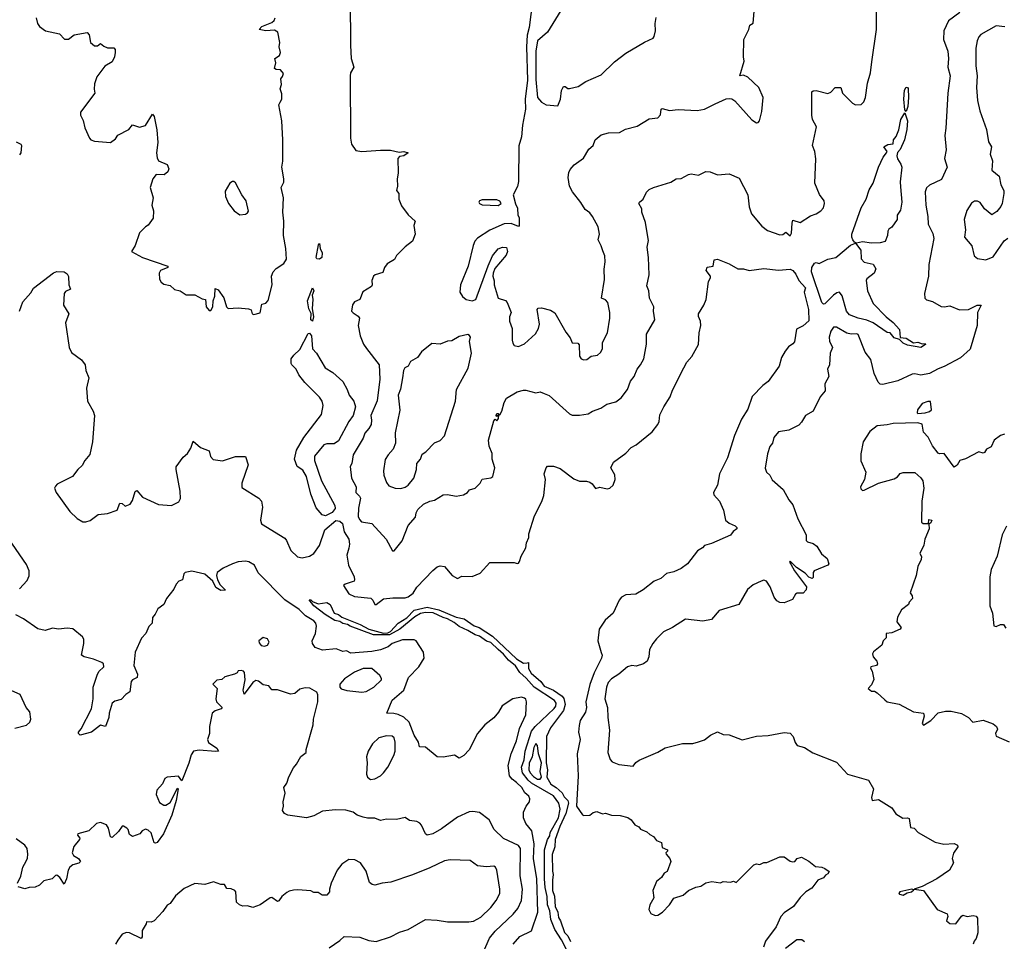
# Model space of a CAD drawing. Extents: x 1468344 to 1613994, y 525695 to 643861.
# Tile 37 of 256: x 1510269 to 1517051, y 587485 to 593832. Entities that reach past the tile are written whole.
import ezdxf

# ---------------------------------------------------------------- set-up
doc = ezdxf.new("R2010")
doc.units = 0

msp = doc.modelspace()

# ---------------------------------------------------------------- linework, layer by layer
at = {"layer": '0CON10XD'}
for points in [[(1512544.3, 593974.3), (1512547.8, 593655), (1512551.5, 593565), (1512570.8, 593505), (1512547.9, 593465), (1512544.7, 593445), (1512546.8, 593015), (1512555, 592974.3), (1512585, 592931.5), (1512625, 592924.2), (1512754, 592934), (1512822.2, 592932.2), (1512881.7, 592918.3), (1512915, 592923.3), (1512943.8, 592915), (1512915, 592894.4), (1512885, 592890), (1512873.8, 592875), (1512876, 592775), (1512868, 592735), (1512871.2, 592685), (1512863.8, 592655), (1512880, 592635), (1512880, 592595), (1512899.3, 592549.3), (1512945, 592487.5), (1512993.3, 592445), (1512983.3, 592415), (1512992.5, 592355), (1512973.9, 592306.1), (1512925, 592267.5), (1512865, 592207.5), (1512849.5, 592180.5), (1512800.6, 592149.4), (1512781.4, 592125), (1512769.7, 592090.3), (1512717.5, 592075), (1512706, 592065), (1512694, 592035), (1512696.2, 592005), (1512691.2, 591995), (1512632, 591958), (1512611.2, 591905), (1512575, 591887.8), (1512561.1, 591868.9), (1512554.7, 591825), (1512565, 591811.8), (1512600, 591790), (1512609.2, 591775), (1512600, 591725), (1512614.4, 591655), (1512637, 591597), (1512657.6, 591567.6), (1512744.3, 591455), (1512750, 591355), (1512732.1, 591207.9), (1512687.1, 591105), (1512692.8, 591072.8), (1512689.5, 591045), (1512674.6, 591015.4), (1512646.9, 590985), (1512635, 590950), (1512566.5, 590835), (1512557.1, 590775), (1512546.4, 590753.6), (1512555.6, 590675), (1512586.2, 590615), (1512584, 590575), (1512610.3, 590550.3), (1512615.9, 590535.9), (1512603.4, 590466.6), (1512601, 590411), (1512608.8, 590388.8), (1512624.2, 590374.2), (1512695, 590362), (1512792.5, 590255), (1512837.5, 590175), (1512848.8, 590175), (1512903.6, 590243.6), (1512945, 590347.5), (1512996.2, 590405), (1513000, 590435), (1513011.7, 590458.3), (1513050.8, 590495), (1513095, 590515.7), (1513125, 590522), (1513185, 590560), (1513215, 590562), (1513275, 590550.8), (1513325, 590558.8), (1513352.5, 590575), (1513367.5, 590595), (1513405.6, 590604.4), (1513440.5, 590639.5), (1513455, 590666.7), (1513515, 590677.5), (1513527.5, 590685), (1513541.2, 590745), (1513524.1, 590804.1), (1513524.3, 590845), (1513502.5, 590895), (1513497.5, 590935), (1513535, 591070), (1513545, 591080), (1513555, 591070), (1513566.2, 591085), (1513570, 591110), (1513555, 591100), (1513550, 591105), (1513555, 591120), (1513565, 591120), (1513575, 591110), (1513590, 591135), (1513606.7, 591195), (1513622.5, 591225), (1513695, 591268), (1513739.3, 591280.7), (1513755, 591281.2), (1513825, 591260.8), (1513855, 591268), (1513882.5, 591257.5), (1513915, 591243.8), (1514055, 591118), (1514075, 591109.2), (1514125, 591108), (1514185, 591116.2), (1514215, 591136), (1514272.7, 591157.3), (1514312.5, 591185), (1514375, 591199.1), (1514411.4, 591228.6), (1514455.7, 591284.3), (1514476.8, 591343.2), (1514501.5, 591375), (1514521.4, 591425), (1514545.8, 591454.2), (1514567.1, 591495), (1514586.9, 591596.9), (1514586, 591665), (1514643.8, 591765), (1514633.8, 591825), (1514636.2, 591855), (1514606.2, 591915), (1514603.3, 591965), (1514588.3, 591998.3), (1514604.2, 592075), (1514600.8, 592195), (1514590, 592265), (1514599.7, 592310.3), (1514595.6, 592335.6), (1514580, 592435), (1514553.8, 592505), (1514555, 592530), (1514533.3, 592565), (1514537.5, 592575), (1514563.3, 592595), (1514586.1, 592643.9), (1514605, 592661.2), (1514635, 592675.8), (1514755, 592713.3), (1514790, 592735), (1514825, 592738.8), (1514875, 592766.2), (1514895, 592771.2), (1514945, 592761.2), (1514995, 592786.2), (1515024.1, 592784.1), (1515075, 592763.3), (1515155, 592770), (1515225, 592740), (1515284.3, 592625), (1515292.6, 592542.6), (1515308.5, 592495), (1515380.2, 592410.2), (1515419.4, 592379.4), (1515505, 592350.5), (1515525, 592351.5), (1515545, 592367.5), (1515575, 592343.3), (1515585, 592362.5), (1515588.6, 592431.4), (1515595, 592450), (1515645, 592434.2)], [(1513802.1, 593957.9), (1513778.4, 593778.4), (1513765.4, 593725), (1513760.6, 593645), (1513765.7, 593415), (1513751.7, 593285), (1513753.5, 593216.5), (1513732.3, 593105), (1513726.1, 593025), (1513707, 592963), (1513703.7, 592716.3), (1513696.7, 592683.3), (1513667.4, 592625), (1513682.9, 592562.9), (1513696.7, 592533.3), (1513700, 592485), (1513708.3, 592468.3), (1513710, 592415), (1513705, 592406.7), (1513655, 592429.1), (1513605, 592426.5), (1513507.2, 592382.8), (1513423.1, 592326.9), (1513404.5, 592305.5), (1513392.5, 592277.5), (1513358.5, 592135), (1513304.5, 592005.5), (1513301.7, 591955), (1513318.2, 591925), (1513344.8, 591904.8), (1513385, 591896.3), (1513410.5, 591905), (1513495, 592136.7), (1513525.9, 592205), (1513565, 592254.6), (1513595.4, 592265.4), (1513622.5, 592262.5), (1513630, 592235), (1513620.7, 592209.3), (1513541.6, 592118.4), (1513529.2, 592085), (1513528.5, 592065), (1513537.5, 592032.5), (1513536.7, 592005), (1513563.9, 591913.9), (1513615, 591896.7), (1513627.5, 591885), (1513653.3, 591815), (1513642.5, 591785), (1513643.3, 591755), (1513661.2, 591705), (1513661.9, 591625), (1513665, 591603.3), (1513675, 591588), (1513705, 591580), (1513745, 591600), (1513822.1, 591667.9), (1513841.8, 591705), (1513848.9, 591735), (1513833.3, 591835), (1513840, 591845), (1513863.6, 591846.4), (1513925, 591831.2), (1513955, 591813.3), (1514030.3, 591680.3), (1514061.3, 591641.3), (1514075, 591606.7), (1514113.3, 591603.3), (1514122, 591592), (1514124.4, 591514.4), (1514135.9, 591495.9), (1514155, 591488.8), (1514175, 591492), (1514205, 591513.8), (1514248.3, 591521.7), (1514269.7, 591540.3), (1514282.5, 591565), (1514282.5, 591607.5), (1514318.1, 591675), (1514333.2, 591776.8), (1514333.3, 591815), (1514319.4, 591885), (1514305, 591902.5), (1514276.7, 591915), (1514297.9, 592042.1), (1514295.7, 592114.3), (1514301.5, 592165), (1514298.9, 592205), (1514285, 592238.8), (1514274.5, 592274.5), (1514253.1, 592315), (1514263.1, 592355), (1514254.3, 592405), (1514215, 592476.2), (1514195, 592501.2), (1514165, 592523.8), (1514135, 592573.8), (1514075.8, 592645), (1514056, 592685), (1514047.5, 592745), (1514050.9, 592779.1), (1514060.7, 592799.3), (1514088.3, 592831.7), (1514152.7, 592877.3), (1514189.7, 592940.3), (1514220, 592965), (1514233.8, 593005), (1514275, 593038), (1514325, 593052), (1514400, 593055), (1514441.2, 593078.8), (1514521.2, 593098.8), (1514605, 593150), (1514665, 593156.7), (1514683.6, 593176.4), (1514687.5, 593215), (1514695, 593220), (1514745, 593206.2), (1514805, 593214), (1514935.5, 593205.5), (1514985, 593215.5), (1515058.6, 593251.4), (1515135, 593286), (1515155, 593290), (1515175, 593285.8), (1515195, 593272), (1515310.9, 593140.9), (1515345, 593122), (1515355.8, 593124.2), (1515363.8, 593135), (1515381.2, 593198.8), (1515390.8, 593295), (1515359.2, 593365), (1515285, 593436.7), (1515255, 593450), (1515230, 593445), (1515260, 593545), (1515253.3, 593575), (1515256.7, 593695), (1515290, 593765), (1515297.5, 593795), (1515321.7, 593808.3), (1515330, 593915)], [(1513997.1, 593895), (1513905, 593745.7), (1513834.7, 593685.3), (1513823.3, 593615), (1513825, 593420), (1513836.6, 593296.6), (1513863, 593263), (1513895.5, 593245.5), (1513975, 593238.2)], [(1516745, 593880.8), (1516666, 593824), (1516634, 593756), (1516632.1, 593695), (1516661.5, 593615), (1516666.9, 593565), (1516662.5, 593505), (1516676.7, 593445), (1516661.5, 593325), (1516648.6, 593085), (1516640, 593035), (1516650.8, 592935), (1516638.6, 592875), (1516656.2, 592815), (1516617.8, 592732.2), (1516535, 592691.4), (1516515, 592673.8), (1516505.7, 592645), (1516509.6, 592555), (1516524.6, 592475.4), (1516525.9, 592424.1), (1516559.5, 592359.5), (1516565.4, 592325), (1516530, 592145), (1516529.4, 592065), (1516501.9, 591945), (1516504.2, 591915), (1516515, 591902.5), (1516555, 591890), (1516615, 591857.3), (1516636.6, 591853.4), (1516675, 591861.9), (1516742.5, 591832.5), (1516805, 591835.8), (1516863.6, 591865), (1516891.2, 591865), (1516865.2, 591815), (1516864.3, 591725), (1516815, 591563.1), (1516747.9, 591502.1), (1516637.3, 591442.7), (1516595, 591426.9), (1516535, 591396.2), (1516476.1, 591383.9), (1516435, 591391.7), (1516415, 591389.5), (1516316.3, 591343.7), (1516215, 591318.6), (1516195, 591320.8), (1516182, 591335), (1516155.5, 591395.5), (1516131.7, 591491.7), (1516092.8, 591542.8), (1516045, 591663.1), (1516035, 591668.8), (1515995, 591665.5), (1515965, 591672.2), (1515895, 591713.5), (1515875, 591713.5), (1515855, 591685.8), (1515844.6, 591645), (1515847.6, 591617.6), (1515868, 591575), (1515851.4, 591535), (1515846.1, 591453.9), (1515832, 591425), (1515841.2, 591375), (1515814, 591325), (1515815.8, 591275), (1515782.5, 591235), (1515734.2, 591135), (1515681.8, 591105), (1515655, 591059.2), (1515635, 591040), (1515565.5, 591004.5), (1515496, 590994), (1515462.5, 590955), (1515453.3, 590915), (1515436.9, 590893.1), (1515418.8, 590841.2), (1515402.7, 590742.7), (1515413.3, 590715), (1515435.8, 590695.8), (1515452.7, 590662.7), (1515527.3, 590597.3), (1515566, 590525), (1515595, 590491.2), (1515628.9, 590395), (1515687.1, 590285), (1515686.7, 590245), (1515696.1, 590236.1), (1515735, 590223.8), (1515760, 590205), (1515792.3, 590152.3), (1515830.5, 590120.5), (1515841.2, 590085), (1515835, 590074.2), (1515741.2, 590035), (1515733.8, 590025), (1515735, 589990), (1515727.1, 589982.9), (1515705, 589993.6), (1515679.4, 590019.4), (1515620, 590060), (1515575, 590103.3), (1515570.8, 590095), (1515581.4, 590081.4), (1515604.6, 590035), (1515687.5, 589925), (1515685, 589906.2), (1515665, 589881.2), (1515625, 589882.5), (1515612, 589875), (1515591.2, 589838.8), (1515535, 589816.7), (1515505, 589817.5), (1515485, 589830), (1515464.5, 589854.5), (1515437.1, 589925), (1515413.3, 589965), (1515395, 589972), (1515375, 589964.3), (1515321.3, 589938.7), (1515283, 589907), (1515222, 589805), (1515087.6, 589762.4), (1515035, 589701.2), (1514975, 589690.6), (1514855, 589704.3), (1514766.2, 589645), (1514704.3, 589615), (1514655, 589568.7), (1514629.4, 589535), (1514607.3, 589495), (1514602, 589445), (1514590, 589415), (1514566.2, 589395), (1514515, 589380), (1514485, 589383.8), (1514455, 589374.4), (1514395.2, 589324.8), (1514345, 589293.2), (1514323.2, 589266.8), (1514310.3, 589235), (1514299.6, 589155), (1514318.5, 589095), (1514320, 589025), (1514331.2, 588938.8), (1514320.6, 588785), (1514335, 588736.7), (1514349.7, 588719.7), (1514395, 588702.2), (1514495, 588690), (1514513.4, 588716.6), (1514536.8, 588733.2), (1514665, 588788), (1514715, 588816.2), (1514835, 588846.7), (1514905, 588846.7), (1514945, 588858.8), (1514985, 588872), (1515026.7, 588905), (1515075, 588926.7), (1515115, 588908.8), (1515155, 588906.7), (1515245, 588873.3), (1515345, 588896.7), (1515425, 588901.2), (1515535, 588923.3), (1515575, 588918.8), (1515596.7, 588895), (1515610, 588855), (1515625, 588833.3), (1515675, 588818.8), (1515732.1, 588782.1), (1515895, 588717.5), (1515970, 588635), (1516115, 588593.8), (1516149.5, 588535), (1516136.7, 588475), (1516140, 588455), (1516185, 588462.5), (1516275, 588403.3), (1516303.6, 588363.6), (1516351.7, 588331.7), (1516385, 588336.2), (1516395, 588330), (1516405, 588267.5), (1516430, 588265), (1516457.5, 588235), (1516575, 588166.7), (1516635, 588154.2), (1516705, 588158.1), (1516727.9, 588147.9), (1516730.8, 588135), (1516700.7, 588090.7), (1516692.5, 588055), (1516700, 588025), (1516673.8, 587975), (1516585.5, 587914.5), (1516485, 587861.2), (1516430, 587845), (1516493.8, 587833.8), (1516587.5, 587705), (1516657.5, 587675), (1516662.5, 587655), (1516653.3, 587625), (1516675, 587606.7), (1516717.5, 587605), (1516755, 587658.8), (1516765, 587663.8), (1516795, 587656), (1516837, 587663), (1516857.5, 587657.5), (1516866, 587645), (1516867.3, 587542.7), (1516858, 587505), (1516842, 587485), (1516836, 587465)], [(1515645, 592434.2), (1515715, 592480.8), (1515755, 592494.3), (1515788, 592515), (1515805.6, 592535), (1515812.5, 592565), (1515810, 592585), (1515778.2, 592628.2), (1515744.6, 592705), (1515753.2, 592873.2), (1515746, 592925), (1515728.8, 592965), (1515756.1, 593093.9), (1515730, 593145), (1515724, 593175), (1515726.1, 593333.9), (1515735, 593341.2), (1515755, 593344), (1515835, 593322.9), (1515855, 593332.5), (1515886.7, 593365), (1515925, 593365.7), (1515935.7, 593325), (1516005, 593255.7), (1516025, 593244.3), (1516065, 593247.5), (1516082.5, 593265), (1516095.6, 593295), (1516109.1, 593395), (1516128.9, 593465), (1516138, 593542), (1516171.5, 593765), (1516170, 593915)], [(1510382.9, 593845), (1510392.5, 593805), (1510405.7, 593785.7), (1510445.9, 593755.9), (1510542.5, 593735), (1510578, 593698), (1510605, 593698.6), (1510643.4, 593726.6), (1510735, 593742.5), (1510747, 593727), (1510757.5, 593675), (1510785, 593651.2), (1510805, 593652.5), (1510825, 593666.7), (1510848.6, 593648.6), (1510875, 593638.6), (1510918, 593638), (1510926.1, 593626.1), (1510926.7, 593605), (1510921.2, 593575), (1510905, 593542.5), (1510855, 593511.4), (1510801.4, 593438.6), (1510785, 593390), (1510782.3, 593352.3), (1510787.5, 593325), (1510688.1, 593195), (1510687.3, 593175), (1510706.6, 593136.6), (1510717.3, 593087.3), (1510749.4, 593015), (1510758.8, 593005), (1510785, 592995.6), (1510895, 592986.7), (1510929.3, 593010.7), (1510945, 593037.5), (1511020, 593075), (1511045, 593106.7), (1511095, 593092), (1511136, 593104), (1511185, 593180), (1511195.7, 593165), (1511213.4, 593073.4), (1511220, 592985), (1511211.1, 592915), (1511215, 592880), (1511225, 592859.2), (1511285, 592833.8), (1511295.6, 592805), (1511290, 592785), (1511265, 592763.3), (1511210, 592765), (1511186.5, 592735), (1511168, 592675), (1511188, 592605), (1511178.8, 592555), (1511190, 592515), (1511188.9, 592465), (1511155, 592415.8), (1511135, 592404.3), (1511095, 592364), (1511063.9, 592276.1), (1511040, 592235), (1511115, 592194.2), (1511290, 592135), (1511290, 592125), (1511240, 592105), (1511230, 592085), (1511232.5, 592045), (1511243, 592023), (1511261.2, 592011.2), (1511305, 592000), (1511335, 591973.3), (1511375, 591963.3), (1511415, 591936.7), (1511475, 591937.5), (1511525, 591910), (1511550, 591905), (1511552.5, 591855), (1511575, 591830), (1511585, 591830), (1511598.8, 591855), (1511602.5, 591895), (1511613, 591927), (1511615, 591980), (1511635, 591971.2), (1511675, 591916.7), (1511694, 591855), (1511705, 591843.8), (1511775, 591846.2), (1511845, 591840), (1511863, 591833), (1511870, 591805), (1511881.7, 591801.7), (1511925, 591813.8), (1511936.8, 591873.2), (1511965, 591879.6), (1511981.1, 591898.9), (1512009.1, 592005), (1512004.3, 592065), (1512015, 592094.5), (1512035, 592118), (1512087.3, 592152.7), (1512107.4, 592182.6), (1512102.9, 592255), (1512085.6, 592344.4), (1512089.4, 592445), (1512080.8, 592505), (1512086, 592605), (1512070.8, 592675), (1512087.9, 592712.1), (1512088.9, 592735), (1512075.6, 592815), (1512082, 592858), (1512080.6, 593005), (1512074.5, 593134.5), (1512054.5, 593244.5), (1512062.5, 593262.5), (1512075.7, 593285), (1512075, 593320), (1512063.3, 593355), (1512071.4, 593385), (1512066.7, 593423.3), (1512079.7, 593440.3), (1512085, 593460), (1512065, 593486.2), (1512035, 593487.5), (1512023.8, 593495), (1512032.5, 593535), (1512027.5, 593565), (1512057.5, 593585), (1512066, 593605), (1512055.8, 593645), (1512060, 593675), (1512046.9, 593745), (1512025, 593759.2), (1511965, 593756), (1511917.5, 593765), (1511936.7, 593785), (1512006.9, 593813.1), (1512022.9, 593825), (1512029.4, 593845)], [(1513975, 593238.2), (1513994.8, 593285.2), (1514000.6, 593345), (1514015, 593370.8), (1514025, 593372), (1514045, 593358.8), (1514055, 593358.8), (1514115, 593371.2), (1514167.5, 593405), (1514275, 593450.8), (1514365, 593542), (1514445, 593601.2), (1514573, 593677), (1514632.5, 593705), (1514640, 593715), (1514647.5, 593755), (1514646.7, 593805), (1514653.6, 593846.4)], [(1517055, 593783.3), (1516995, 593788.2), (1516889.7, 593730.3), (1516875, 593713.3), (1516864.3, 593685.7), (1516855.6, 593634.4), (1516853.5, 593515), (1516864.5, 593444.5), (1516859.5, 593365), (1516865.5, 593275), (1516881.1, 593205), (1516928.5, 593075), (1516941.1, 592991.1), (1516962.5, 592955), (1516954, 592905), (1516968.8, 592858.8), (1516963.8, 592795), (1517016.2, 592755), (1517027.5, 592695), (1517047.5, 592655), (1517047.5, 592635), (1517036.7, 592565), (1517026.7, 592545), (1516999.3, 592510.7), (1516965, 592487.5), (1516915, 592530), (1516885, 592573.8), (1516865, 592582.5), (1516845, 592582.5), (1516825, 592569.2), (1516792.1, 592517.9), (1516774.3, 592455.7), (1516783.1, 592385), (1516775.8, 592335), (1516826.2, 592275), (1516843.3, 592205), (1516865, 592187.5), (1516923, 592177), (1516975, 592197.5), (1517050.7, 592309.3), (1517075, 592327.5)], [(1516375, 593200), (1516365, 593210), (1516358.2, 593285), (1516363.5, 593346.5), (1516375, 593367.1), (1516385, 593365.7), (1516387.9, 593357.9), (1516391.1, 593295), (1516386.9, 593233.1), (1516375, 593200)], [(1516135, 592291.8), (1516075, 592301.8), (1516033.3, 592293.3), (1516019.1, 592299.1), (1516007.6, 592315), (1515999.7, 592335), (1516001.6, 592355), (1516064.5, 592535), (1516100, 592595), (1516119.4, 592660.6), (1516147.5, 592705), (1516183.8, 592815), (1516216, 592884), (1516240, 592915), (1516243.3, 592925), (1516221.2, 592955), (1516247.5, 592972.5), (1516285, 592976.7), (1516288, 593005), (1516305, 593026.2), (1516325, 593073.8), (1516339.1, 593145), (1516365, 593190), (1516384.5, 593135), (1516378.8, 593075), (1516364.4, 593005), (1516332.5, 592937.5), (1516315, 592916.7), (1516310, 592895), (1516315, 592872.5), (1516337.7, 592837.7), (1516343.8, 592815), (1516332.5, 592715), (1516335, 592680), (1516345.8, 592574.2), (1516335, 592520), (1516313.3, 592485), (1516313.3, 592455), (1516275, 592402.5), (1516255, 592390), (1516247.5, 592375), (1516246.7, 592345), (1516230, 592305), (1516195, 592293.8), (1516135, 592291.8)], [(1510245, 592990), (1510277.5, 592975), (1510282.5, 592965), (1510277.5, 592915), (1510268.3, 592901.7)], [(1511785, 592488.8), (1511825, 592492.5), (1511839.3, 592500.7), (1511846, 592514), (1511830, 592585), (1511799.4, 592625), (1511755, 592707.5), (1511745, 592717.5), (1511735, 592717.5), (1511717.5, 592705), (1511685, 592650), (1511686.2, 592615), (1511706.4, 592566.4), (1511746.1, 592516.1), (1511785, 592488.8)], [(1513565, 592552.7), (1513584.4, 592565), (1513575, 592581.2), (1513555, 592590.7), (1513455, 592591.2), (1513436.7, 592585), (1513430.4, 592575), (1513435.6, 592565), (1513455, 592557.7), (1513565, 592552.7)], [(1512335, 592183.3), (1512316.7, 592185), (1512310.8, 592195), (1512328.3, 592281.7), (1512335, 592290), (1512339.2, 592255), (1512353.1, 592225), (1512349.2, 592195), (1512335, 592183.3)], [(1516475, 591574.6), (1516385, 591589.5), (1516354.6, 591604.6), (1516329.5, 591629.5), (1516291.8, 591641.8), (1516265, 591676.2), (1516245, 591678), (1516147.5, 591745), (1516105, 591762.5), (1516044, 591775), (1515985, 591798.9), (1515963.4, 591823.4), (1515935, 591930.8), (1515915, 591954.4), (1515898.3, 591951.7), (1515875, 591935.5), (1515815, 591874.5), (1515805, 591872.7), (1515795, 591884.5), (1515723, 592095), (1515724.5, 592125.5), (1515743.3, 592155), (1515755, 592158.8), (1515775, 592153.3), (1515835, 592182), (1515890, 592195), (1515992.1, 592277.9), (1516025, 592292.5), (1516063.3, 592243.3), (1516065.5, 592185), (1516085, 592160.9), (1516148.3, 592148.3), (1516166.6, 592116.6), (1516155, 592086), (1516103.8, 592046.2), (1516098.9, 592035), (1516107.8, 591965), (1516147.4, 591877.4), (1516238, 591785), (1516286.3, 591746.3), (1516327.9, 591697.9), (1516332.3, 591642.3), (1516375, 591639.2), (1516425, 591607.1), (1516455, 591611.5), (1516485, 591599.5), (1516505, 591602.5), (1516508, 591595), (1516475, 591574.6)], [(1514665, 591044.2), (1514674.5, 591065), (1514678.8, 591111.2), (1514704.6, 591165.4), (1514750, 591235), (1514765, 591280), (1514842.5, 591435), (1514865, 591473.3), (1514898.3, 591511.7), (1514944.2, 591595), (1514949.2, 591675), (1514960, 591725), (1514958.8, 591755), (1514945, 591787.5), (1514944.3, 591805), (1514982, 591865), (1514998, 591905), (1515012.3, 592027.7), (1515026.2, 592055), (1515026.2, 592065), (1514997.1, 592105), (1515003, 592127), (1515046.4, 592133.6), (1515051.7, 592178.3), (1515075, 592182.5), (1515155, 592151.2), (1515215, 592116.7), (1515255, 592116), (1515294.3, 592104.3), (1515395, 592118), (1515495.9, 592105.9), (1515575, 592112.9), (1515593.4, 592103.4), (1515615, 592079.2), (1515636.4, 592035), (1515680.6, 591985), (1515673.2, 591955), (1515701.5, 591835), (1515705, 591757.5), (1515665.7, 591724.3), (1515619.6, 591700.4), (1515605, 591612.5), (1515595, 591598.8), (1515565, 591578.8), (1515541.2, 591548.8), (1515516.7, 591505), (1515500, 591445), (1515425, 591340), (1515387, 591313), (1515315, 591237.5), (1515285, 591150), (1515240.3, 591079.7), (1515191.7, 590968.3), (1515144.2, 590815), (1515088, 590705), (1515074.2, 590625), (1515047.5, 590575), (1515049.7, 590559.7), (1515090, 590515), (1515115.6, 590455), (1515131.5, 590385), (1515154.7, 590364.7), (1515196.9, 590345), (1515208.6, 590335), (1515208.8, 590325), (1515182.4, 590307.6), (1515165, 590281.2), (1515035, 590223.3), (1514985, 590210), (1514972.5, 590195), (1514937, 590173), (1514868.8, 590085), (1514825, 590051.2), (1514775, 590028.8), (1514725, 590018), (1514686.1, 589983.9), (1514640, 589965), (1514563.3, 589905), (1514513.3, 589875), (1514445, 589871.9), (1514414.2, 589855), (1514397, 589833), (1514355.8, 589745), (1514302.6, 589697.4), (1514260.8, 589635), (1514251.4, 589555), (1514275, 589473.3), (1514280, 589455), (1514276.9, 589435), (1514225.7, 589334.3), (1514196.7, 589253.3), (1514168.4, 589135), (1514172, 589095), (1514167.2, 589062.8), (1514128.9, 589005), (1514121.7, 588971.7), (1514118.1, 588925), (1514128.5, 588875), (1514108.5, 588775), (1514116.2, 588625), (1514104.7, 588414.7), (1514145, 588356.2), (1514155, 588352), (1514195, 588354), (1514218.8, 588371.2), (1514245, 588378.8), (1514283.6, 588363.6), (1514305, 588366.7), (1514344.1, 588354.1), (1514405, 588351.2), (1514457.7, 588337.7), (1514481.7, 588321.7), (1514505, 588287.5), (1514533, 588273), (1514545, 588257.5), (1514589.7, 588239.7), (1514609.3, 588219.3), (1514635, 588207.5), (1514655, 588180), (1514690, 588165), (1514695, 588130), (1514730, 588115), (1514730, 588105), (1514720, 588095), (1514722.5, 588085), (1514747.5, 588055), (1514753.3, 588035), (1514727.5, 587965), (1514707, 587953), (1514690, 587925), (1514655, 587897.5), (1514630, 587835), (1514637.5, 587785), (1514608.9, 587735), (1514603.2, 587703.2), (1514615, 587676.2), (1514645, 587663.1), (1514665, 587664.5), (1514697.5, 587685), (1514743.8, 587735), (1514775, 587781.2), (1514838.3, 587801.7), (1514876.4, 587833.6), (1514925, 587857.5), (1514960, 587865), (1514995, 587886.7), (1515037, 587897), (1515095, 587887.5), (1515115, 587896.7), (1515165, 587892.5), (1515185, 587900), (1515205, 587890), (1515325, 588011.2), (1515345, 588018), (1515366.1, 588013.9), (1515395, 588026.7), (1515415, 588026.7), (1515505, 588066.2), (1515535, 588066.7), (1515575, 588037.5), (1515595, 588031.4), (1515608.8, 588035), (1515625, 588056.2), (1515655, 588063.3), (1515705, 588037.5), (1515749.2, 587999.2), (1515795, 587995.8), (1515815.6, 587985.6), (1515844, 587965), (1515835, 587948.6), (1515819.4, 587940.6), (1515805, 587922.7), (1515765.8, 587905), (1515725, 587851.4), (1515684.5, 587825.5), (1515643.7, 587786.3), (1515598.8, 587725), (1515535, 587681.4), (1515510.5, 587655), (1515479.5, 587585), (1515405, 587486.9), (1515392.3, 587445)], [(1510266.9, 591825), (1510291.3, 591888.7), (1510345, 591950), (1510365, 591981.9), (1510502.8, 592087.2), (1510525, 592096.5), (1510575, 592094.2), (1510595, 592080.8), (1510605, 592062.5), (1510607.5, 592005), (1510620, 591975), (1510585, 591958.8), (1510576, 591945), (1510570, 591865), (1510607.5, 591805), (1510584.3, 591745), (1510609.3, 591575), (1510625, 591539.2), (1510695, 591488.2), (1510720.5, 591455), (1510725.5, 591415.5), (1510745.5, 591365), (1510730, 591295), (1510737.3, 591205), (1510775.5, 591135), (1510784.6, 591105), (1510769.6, 590925), (1510753.3, 590836.7), (1510717.8, 590795), (1510699.1, 590760.9), (1510670.6, 590735), (1510633.7, 590686.3), (1510526.7, 590633.3), (1510515, 590620), (1510510, 590605), (1510519.4, 590575), (1510615, 590444.3), (1510665, 590395.8), (1510705, 590374.2), (1510725, 590372.5), (1510755, 590382), (1510810, 590425), (1510875, 590430), (1510940, 590455), (1510958.3, 590501.7), (1510975, 590500), (1510995, 590482.5), (1511030, 590495), (1511045, 590520), (1511065, 590582.5), (1511075, 590588.8), (1511115, 590544), (1511225, 590493.3), (1511315, 590486), (1511365, 590511.2), (1511375.8, 590534.2), (1511374.2, 590585), (1511345.8, 590735), (1511347.3, 590752.7), (1511395, 590818.8), (1511426, 590845), (1511448, 590882), (1511465, 590930), (1511515, 590885.8), (1511573.3, 590863.3), (1511582.8, 590822.8), (1511601.8, 590801.8), (1511666.9, 590793.1), (1511755, 590824.3), (1511825, 590823.3), (1511842, 590765), (1511800.1, 590639.9), (1511800.1, 590610.1), (1511916.8, 590536.8), (1511934.3, 590515), (1511941.9, 590475), (1511927.1, 590385), (1511935, 590360.4), (1512095, 590262.2), (1512107.8, 590245), (1512135.6, 590175.6), (1512183.2, 590133.2), (1512215, 590126.3), (1512265, 590138.1), (1512294.4, 590155), (1512335, 590210.3), (1512371.6, 590318.4), (1512447.7, 590382.3), (1512475, 590378.6), (1512491.8, 590361.8), (1512503.3, 590305), (1512536.7, 590255), (1512541.1, 590218.9), (1512535, 590193.3), (1512521.4, 590145), (1512532.7, 590075), (1512572, 589995), (1512576.1, 589973.9), (1512572.5, 589965), (1512510, 589945), (1512500, 589935), (1512535, 589877.1), (1512575, 589858.9), (1512688.7, 589848.7), (1512702, 589835), (1512715, 589803.3), (1512725, 589804), (1512775, 589842.2), (1512839.8, 589850.2), (1512925, 589849.1), (1512945, 589856.2), (1512978.8, 589881.2), (1513005, 589922.7), (1513115, 590038), (1513145, 590063.3), (1513165, 590070), (1513195, 590066.7), (1513248, 590005), (1513285, 589984), (1513315, 590000), (1513385, 589997.9), (1513439.8, 590020.2), (1513507.5, 590092.5), (1513675, 590092.5), (1513695, 590087.5), (1513705, 590090), (1513710.7, 590099.3), (1513722.3, 590137.7), (1513755.8, 590194.2), (1513760.7, 590229.3), (1513776.2, 590265), (1513775, 590290), (1513814.2, 590415.8), (1513865.6, 590514.4), (1513880, 590555), (1513890.8, 590665), (1513881.4, 590705), (1513894.5, 590745.5), (1513905, 590756.7), (1513945, 590757.5), (1513991.2, 590741.2), (1514085, 590670.8), (1514125, 590654), (1514173.9, 590653.9), (1514195, 590646.2), (1514211.2, 590635), (1514235, 590603.8), (1514265, 590612.9), (1514315, 590600.5), (1514334.8, 590605.2), (1514357.1, 590625), (1514370.8, 590665), (1514367.9, 590697.9), (1514341.2, 590745), (1514360, 590785), (1514445, 590845.6), (1514480, 590885), (1514515, 590903.1), (1514625, 590993.1), (1514665, 591044.2)], [(1512285, 591756), (1512273.3, 591765), (1512277.5, 591807.5), (1512260.9, 591840.9), (1512250.8, 591895), (1512285, 591986), (1512295.7, 591965), (1512283.3, 591935), (1512288.3, 591905), (1512282.5, 591842.5), (1512292.2, 591785), (1512285, 591756)], [(1512375, 590414.5), (1512351.8, 590421.8), (1512311.1, 590471.1), (1512274.3, 590565), (1512245.1, 590685.1), (1512218.5, 590728.5), (1512181.3, 590755), (1512162.5, 590805), (1512175, 590867.5), (1512226.8, 590953.2), (1512347, 591113), (1512360, 591175), (1512351.5, 591205), (1512335, 591233.1), (1512232.5, 591332.5), (1512192.7, 591385), (1512173.8, 591423.8), (1512144, 591455), (1512138, 591465), (1512140, 591495), (1512157.9, 591522.1), (1512199.1, 591560.9), (1512255, 591670.4), (1512265, 591672), (1512280, 591655), (1512285.8, 591565.8), (1512313.3, 591535), (1512373.3, 591435), (1512425, 591401.2), (1512495, 591340), (1512525.6, 591285), (1512539.4, 591245), (1512571.5, 591205), (1512582.1, 591165), (1512566.6, 591105), (1512536.2, 591065), (1512465, 590930.5), (1512435, 590909.8), (1512385, 590910.7), (1512365, 590904.8), (1512298.7, 590825), (1512299.3, 590795), (1512348.1, 590655), (1512440.4, 590485), (1512441.4, 590465), (1512421.8, 590438.2), (1512375, 590414.5)], [(1512895, 590603.3), (1512925, 590611.9), (1512945, 590625.6), (1512983.3, 590675), (1513002.9, 590735), (1513004.4, 590775.6), (1513030.8, 590805), (1513040.9, 590839.1), (1513066.7, 590855), (1513125, 590917.5), (1513165, 590933.8), (1513194.2, 590965), (1513271.2, 591205), (1513276.7, 591285), (1513358.9, 591431.1), (1513380, 591535), (1513366.2, 591615), (1513373.3, 591645), (1513367.7, 591657.7), (1513355, 591663.3), (1513295, 591650), (1513245, 591620), (1513215, 591616.7), (1513165, 591596.7), (1513108.3, 591601.7), (1513036.1, 591543.9), (1513010, 591505), (1512961.8, 591478.2), (1512944.4, 591445.6), (1512922.5, 591435), (1512913.2, 591416.8), (1512905.6, 591365.6), (1512892.8, 591287.2), (1512875.5, 591245), (1512888.3, 591141.7), (1512854.2, 590985.8), (1512857.5, 590915), (1512842.5, 590875), (1512806, 590835), (1512787, 590803), (1512774.3, 590725), (1512777.8, 590695), (1512795.7, 590645), (1512811.3, 590621.3), (1512855.8, 590605.8), (1512895, 590603.3)], [(1516455, 591120), (1516505, 591124.4), (1516535, 591132.5), (1516548.6, 591145), (1516542.5, 591202.5), (1516525, 591203.3), (1516485, 591188.8), (1516452.5, 591145), (1516450, 591125), (1516455, 591120)], [(1517052.3, 590977.7), (1517025, 590968.8), (1516980, 590935), (1516959.3, 590890.7), (1516927, 590873), (1516915, 590850), (1516905, 590847.5), (1516875, 590856.7), (1516783.6, 590806.4), (1516745, 590796.7), (1516725, 590763.3), (1516705, 590750), (1516637.5, 590845), (1516605, 590842.5), (1516595, 590847.5), (1516556.4, 590896.4), (1516526.1, 590956.1), (1516495, 590990), (1516485, 591046.2), (1516455, 591055.6), (1516285, 591050.8), (1516245, 591040.6), (1516175, 591035.7), (1516124.2, 590995), (1516079.2, 590925), (1516063, 590843), (1516063.3, 590793.3), (1516097.5, 590715), (1516087.5, 590665), (1516060, 590615), (1516061.7, 590601.7), (1516075, 590590), (1516085, 590592.5), (1516185, 590640), (1516291.1, 590668.9), (1516315.8, 590684.2), (1516334, 590706), (1516355, 590712.5), (1516435, 590712.5), (1516475, 590677.5), (1516490, 590655), (1516497.5, 590605), (1516483.8, 590515), (1516480.7, 590370.7), (1516491.2, 590361.2), (1516528.3, 590361.7), (1516530.7, 590389.3), (1516552.5, 590385), (1516545, 590367.5), (1516531.7, 590358.3), (1516532.1, 590325), (1516503.9, 590255), (1516497.4, 590212.6), (1516470, 590155), (1516480, 590135), (1516478, 590115), (1516454, 590065), (1516443.3, 590005), (1516403.3, 589885), (1516416.7, 589865), (1516417.5, 589845), (1516395, 589820), (1516390, 589805), (1516343.6, 589766.4), (1516314.1, 589715.9), (1516310, 589685), (1516340, 589645), (1516333.3, 589635), (1516275, 589610), (1516236.7, 589605), (1516236.7, 589575), (1516216.4, 589553.6), (1516206.1, 589523.9), (1516150.7, 589479.3), (1516142.5, 589465), (1516147.5, 589445), (1516172.5, 589415), (1516176.7, 589395), (1516170, 589385), (1516132.5, 589375), (1516130, 589365), (1516141.2, 589345), (1516153, 589287), (1516135, 589250), (1516112.5, 589225), (1516135, 589207.5), (1516156.4, 589206.4), (1516175, 589196.7), (1516226.8, 589146.8), (1516245, 589134.3), (1516327.3, 589117.3), (1516424.2, 589064.2), (1516495, 589056), (1516499.1, 589035), (1516485.6, 588985), (1516493.6, 588973.6), (1516543.6, 589005), (1516595, 589058.8), (1516645, 589068.8), (1516685, 589068.8), (1516755, 589054), (1516805, 589026.2), (1516835, 588993.8), (1516905, 589008), (1516975, 588981.4), (1516996, 588965), (1517003.3, 588945), (1516990, 588915), (1516995, 588897.5), (1517085, 588858.1)], [(1517066.1, 590343.9), (1517035.6, 590285), (1517002.4, 590137.6), (1516959.2, 590045), (1516950, 589995), (1516951.2, 589795), (1516970, 589745), (1516978.3, 589658.3), (1516995, 589652.5), (1517025, 589666.2), (1517045, 589666.7), (1517060.7, 589640.7)], [(1510267.2, 589912.8), (1510320.9, 589969.1), (1510335, 590002.5), (1510334, 590035), (1510315, 590080.3), (1510195, 590257.1)], [(1512950.8, 588995), (1512915, 589027.5), (1512875, 589047.1), (1512845, 589054.3), (1512797.5, 589055), (1512834.4, 589145), (1512915.6, 589214.4), (1512947.4, 589302.6), (1513017.1, 589375), (1513054.2, 589435), (1513050.8, 589475), (1512998.8, 589555), (1512985, 589561.2), (1512905, 589560), (1512835, 589535.4), (1512807.6, 589512.4), (1512755, 589491.4), (1512695, 589481.6), (1512549.3, 589469.3), (1512520, 589485), (1512495, 589481.2), (1512448.8, 589498.8), (1512355, 589490), (1512305, 589508.8), (1512285.9, 589535.9), (1512283.3, 589555), (1512306.1, 589603.9), (1512314.1, 589655), (1512309.5, 589675), (1512295, 589692), (1512237.1, 589727.1), (1512195, 589770.7), (1512096.3, 589836.3), (1511912.4, 590022.4), (1511886, 590075), (1511848.1, 590098.1), (1511825, 590103.8), (1511775, 590097.6), (1511735, 590084.7), (1511671.1, 590055), (1511630, 590025), (1511624.5, 590005), (1511630.6, 589975), (1511650.2, 589940.2), (1511687, 589903), (1511655, 589900), (1511620.7, 589920.7), (1511599.2, 589965), (1511545, 590012.5), (1511455, 590034.5), (1511409.2, 590025), (1511400, 590015), (1511390, 589975), (1511365, 589964.2), (1511345.8, 589945), (1511330, 589910), (1511281.2, 589845), (1511261.2, 589805), (1511220.5, 589775), (1511203.2, 589736.8), (1511184.2, 589715), (1511181.2, 589675), (1511158.1, 589651.9), (1511137.1, 589605), (1511108.7, 589571.3), (1511065.4, 589475), (1511055.6, 589385), (1511081.5, 589325), (1511077.7, 589302.3), (1511045, 589285.8), (1511035.8, 589275), (1511027.5, 589202.5), (1511000, 589185), (1510968.9, 589151.1), (1510925, 589139.6), (1510906.5, 589125), (1510885.5, 589055), (1510883.5, 589025), (1510860, 588965), (1510825, 588973.3), (1510763.9, 588926.1), (1510685, 588903.3), (1510674, 588915), (1510673.1, 588925), (1510692.5, 588947.5), (1510764.1, 589085.9), (1510776, 589155), (1510774.2, 589235.8), (1510801.7, 589318.3), (1510815, 589342.5), (1510849.2, 589375), (1510845.8, 589395), (1510836, 589405), (1510776.9, 589426.9), (1510713, 589443), (1510693.8, 589455), (1510711.2, 589535), (1510710, 589565), (1510700.9, 589580.9), (1510635, 589636), (1510595, 589640.8), (1510535.8, 589634.2), (1510495, 589640.6), (1510445, 589626), (1510395, 589636), (1510295, 589706.2), (1510242.7, 589732.7)], [(1514055, 587386.8), (1514000.8, 587495), (1513954.5, 587565), (1513927.9, 587635), (1513921, 587695), (1513905.2, 587735), (1513903.1, 587793.1), (1513888.5, 587855), (1513884.6, 587915), (1513884.3, 588115.7), (1513904.8, 588185), (1513919.5, 588210.5), (1513923.1, 588235), (1513980.9, 588335), (1513990.9, 588395), (1513981.5, 588435), (1513946.7, 588486.7), (1513795.3, 588575), (1513771.7, 588595), (1513732.6, 588645), (1513726.3, 588685), (1513742.8, 588735), (1513749.5, 588795), (1513795, 588931.1), (1513820.2, 588965), (1513950.8, 589089.2), (1513961.7, 589105), (1513963.8, 589125), (1513952.1, 589142.1), (1513812.4, 589235), (1513757.9, 589297.9), (1513712.9, 589335), (1513683, 589383), (1513635, 589422), (1513602, 589462), (1513564.6, 589494.6), (1513515, 589542.6), (1513485, 589552.9), (1513435.7, 589585.7), (1513405.6, 589595), (1513355.7, 589625.7), (1513295, 589651.7), (1513260.9, 589680.9), (1513215.2, 589705.2), (1513185, 589713.8), (1513117.3, 589747.3), (1513065, 589750), (1513028.8, 589741.2), (1512990.1, 589719.9), (1512887.7, 589635), (1512815.6, 589595), (1512705, 589594.3), (1512545, 589654.2), (1512526.5, 589666.5), (1512495, 589673.9), (1512475, 589687.7), (1512438.6, 589695), (1512372.9, 589735), (1512296, 589795), (1512262.5, 589837.5), (1512275, 589836.7), (1512285.8, 589825.8), (1512325, 589809.1), (1512385, 589818.6), (1512407.1, 589805), (1512434.5, 589744.5), (1512465, 589735.4), (1512487.3, 589717.3), (1512615, 589666.6), (1512674.7, 589634.7), (1512775, 589607.5), (1512805, 589609.2), (1512822.7, 589617.3), (1512875, 589675.4), (1512936.7, 589713.3), (1512985, 589766.1), (1513075, 589785.6), (1513155, 589768.1), (1513275, 589717.6), (1513330.8, 589705), (1513398.3, 589658.3), (1513434.4, 589645), (1513525, 589585.8), (1513690.6, 589430.6), (1513739.4, 589399.4), (1513765, 589403.3), (1513773.8, 589403.8), (1513774, 589364), (1513791.7, 589331.7), (1513857.8, 589275), (1513882.3, 589242.3), (1513945, 589214.7), (1514005, 589173.2), (1514016.6, 589156.6), (1514026.7, 589115), (1514013.6, 589075), (1513924.8, 588955.2), (1513898, 588895), (1513896.2, 588715), (1513904.7, 588665), (1513900, 588615), (1513927.3, 588567.3), (1513965, 588543.4), (1514005, 588507.6), (1514020.2, 588480.2), (1514045, 588455.2), (1514049.7, 588435), (1514030.7, 588365), (1513989.8, 588275), (1513957.8, 588185), (1513955.2, 588135), (1513937.3, 588082.7), (1513937.8, 587967.8), (1513944.2, 587945), (1513937.9, 587905), (1513938.7, 587835), (1513952.8, 587795), (1513957.4, 587725), (1513975.8, 587685.8), (1513979.1, 587649.1), (1513994.8, 587625), (1514021.7, 587545), (1514045, 587523.2), (1514063.6, 587483.6)], [(1511955, 589518), (1511975, 589524.2), (1511987.5, 589545), (1511975, 589568.8), (1511945, 589578), (1511916.7, 589555), (1511919.3, 589539.3), (1511932.5, 589522.5), (1511955, 589518)], [(1513455, 587392.5), (1513505, 587506.2), (1513545, 587555.5), (1513667.3, 587672.7), (1513699.2, 587710.8), (1513724.7, 587765), (1513732.1, 587845), (1513716.5, 587935), (1513718.5, 588125), (1513703.8, 588143.8), (1513602.3, 588192.3), (1513536.9, 588255), (1513501.8, 588321.8), (1513435, 588371.2), (1513389.2, 588379.2), (1513365, 588375.7), (1513285, 588340.8), (1513175, 588260), (1513115, 588224), (1513076.4, 588216.4), (1513063.3, 588225), (1513037.5, 588285), (1513025, 588298.8), (1513005, 588310), (1512955, 588316.2), (1512923, 588337), (1512865, 588323.8), (1512795, 588326.7), (1512755, 588317.1), (1512715, 588333.3), (1512665, 588332), (1512635, 588338.8), (1512594.1, 588354.1), (1512565, 588373.8), (1512515, 588388.8), (1512445, 588389.2), (1512355, 588380), (1512295, 588350), (1512245, 588334.2), (1512115, 588354), (1512093.3, 588365), (1512080, 588385), (1512086.7, 588415), (1512083.9, 588446.1), (1512096.7, 588505), (1512087.5, 588545), (1512109.4, 588575), (1512123.4, 588616.6), (1512155, 588680), (1512176.2, 588705), (1512205, 588757.5), (1512242.5, 588785), (1512243.3, 588805), (1512291.2, 588975), (1512292, 589015), (1512323.6, 589135), (1512322.7, 589182.7), (1512315, 589200), (1512267.5, 589227.5), (1512235, 589231.4), (1512199.2, 589220.8), (1512165, 589191.9), (1512135, 589186.7), (1512045, 589215.6), (1512006.2, 589216.2), (1511985, 589243.8), (1511945, 589252), (1511915, 589275.8), (1511895, 589280), (1511875, 589266.7), (1511815, 589187.5), (1511808, 589215), (1511822, 589285), (1511816.7, 589335), (1511810, 589345), (1511795, 589350), (1511775, 589347.5), (1511766.4, 589333.6), (1511747.5, 589325), (1511683, 589307), (1511661.7, 589288.3), (1511626.4, 589283.6), (1511600, 589255), (1511630, 589225), (1511620, 589155), (1511624.4, 589135), (1511635, 589122.5), (1511663.3, 589095), (1511657.5, 589085), (1511615, 589071.9), (1511593.8, 589055), (1511575.8, 588965), (1511575.7, 588915), (1511563.8, 588875), (1511569.2, 588855), (1511626.2, 588815), (1511637.5, 588795), (1511618.3, 588791.7), (1511505, 588801.6), (1511465.3, 588794.7), (1511450, 588770), (1511435, 588711.2), (1511385, 588590), (1511362.5, 588622.5), (1511285, 588616), (1511268.8, 588605), (1511251.7, 588568.3), (1511212.7, 588525), (1511208.9, 588495), (1511231.7, 588441.7), (1511263, 588423), (1511275, 588422.5), (1511305, 588440), (1511355, 588540), (1511360, 588535), (1511347.1, 588455), (1511316.2, 588353.8), (1511259.5, 588225), (1511215, 588166), (1511205, 588160), (1511195, 588162.5), (1511175, 588232.5), (1511155, 588250), (1511135, 588256.7), (1511113.6, 588246.4), (1511095.9, 588224.1), (1511045, 588207.5), (1511025, 588220), (1511016.7, 588255), (1511006.7, 588265), (1510985, 588278.8), (1510975, 588276.7), (1510950, 588240), (1510905, 588198.8), (1510894.4, 588204.4), (1510880, 588265), (1510867, 588287), (1510825, 588303.8), (1510797.5, 588295), (1510745, 588246.2), (1510670, 588225), (1510667.5, 588215), (1510682.5, 588195), (1510680, 588185), (1510642.1, 588137.9), (1510630, 588095), (1510640.6, 588075), (1510675, 588054.2), (1510688, 588035), (1510677.3, 588022.7), (1510635, 588012.5), (1510614.1, 587995.9), (1510603.8, 587975), (1510591.9, 587915), (1510575, 587877.5), (1510545, 587923.3), (1510525, 587940), (1510515, 587937.5), (1510493.3, 587915), (1510435, 587902.2), (1510405, 587872.5), (1510375, 587857.5), (1510334.1, 587855.9), (1510305, 587846.7), (1510259.3, 587859.3)], [(1512625, 589200.4), (1512655, 589204.7), (1512708.9, 589235), (1512760, 589285), (1512761.4, 589295), (1512748.9, 589315), (1512695, 589364.4), (1512635.7, 589364.3), (1512575, 589338.6), (1512506.6, 589293.4), (1512474.2, 589255), (1512473.3, 589235), (1512483.8, 589223.8), (1512521.7, 589211.7), (1512625, 589200.4)], [(1510235, 588952), (1510315, 588974), (1510340, 588995), (1510346.2, 589015), (1510338, 589065), (1510314.3, 589094.3), (1510273.4, 589183.4), (1510215, 589210)], [(1513668.8, 587465), (1513715, 587518.8), (1513793.5, 587556.5), (1513837.2, 587685), (1513831.7, 587915), (1513809, 588055), (1513813.2, 588155), (1513796.8, 588245), (1513754.6, 588295), (1513738.1, 588335), (1513740, 588375), (1513757.5, 588415), (1513781.1, 588445), (1513783.3, 588465), (1513775, 588483.5), (1513747.8, 588507.8), (1513728.2, 588545), (1513690.7, 588579.3), (1513661.3, 588601.3), (1513643.8, 588625), (1513633.8, 588695), (1513653.8, 588775), (1513690.9, 588865), (1513710.6, 588949.4), (1513755.3, 589045), (1513758.9, 589135), (1513755, 589151.2), (1513745, 589160), (1513724.3, 589165.7), (1513665, 589154.3), (1513592.8, 589107.2), (1513567.5, 589062.5), (1513535, 589024), (1513473.7, 588976.3), (1513421.4, 588915), (1513365.6, 588804.4), (1513327.5, 588765), (1513295, 588746.7), (1513265, 588766.7), (1513185, 588753.3), (1513145, 588756.2), (1513065, 588821.2), (1513023.6, 588823.6), (1513016.9, 588856.9), (1512985, 588903.3), (1512950.8, 588995)], [(1512685, 588599.2), (1512715, 588602.9), (1512755, 588624.4), (1512775.3, 588644.7), (1512805.2, 588684.8), (1512846.2, 588765), (1512854.8, 588795.2), (1512856.3, 588856.3), (1512847.9, 588885), (1512835, 588896.8), (1512795, 588899.2), (1512743.2, 588886.8), (1512698.9, 588845), (1512668.2, 588795), (1512658.5, 588755), (1512662.1, 588715), (1512656.7, 588635), (1512665.8, 588615), (1512685, 588599.2)], [(1513855, 588600.7), (1513863.3, 588615), (1513854.8, 588655), (1513862, 588715), (1513841.9, 588775), (1513835, 588833.8), (1513825, 588846.7), (1513811, 588819), (1513798.2, 588755), (1513778.9, 588711.1), (1513776.1, 588666.1), (1513785.1, 588645.1), (1513809.1, 588619.1), (1513835, 588601.1), (1513855, 588600.7)], [(1510254, 587885), (1510277, 587933), (1510290, 587995), (1510313, 588037), (1510322.2, 588057.8), (1510324.5, 588085.5), (1510319.5, 588125), (1510305, 588147.5), (1510245, 588191.4)], [(1512399.7, 587440.3), (1512475, 587489.4), (1512505, 587517.5), (1512612.7, 587512.7), (1512675, 587490), (1512725, 587483.5), (1512823.8, 587515), (1512885, 587548.5), (1512945, 587567.1), (1513065, 587634.3), (1513145, 587631.1), (1513215, 587620), (1513361.7, 587618.3), (1513395, 587624.4), (1513445, 587651.5), (1513515, 587718.6), (1513550.5, 587765), (1513575, 587813.3), (1513575.5, 587845), (1513555.5, 587975), (1513545.7, 587995), (1513535, 588001.4), (1513485, 587998.7), (1513421.2, 588005), (1513371.1, 588041.1), (1513235, 588045.5), (1513195, 588039.6), (1513095, 587990.9), (1512975, 587942.9), (1512825, 587892.9), (1512765, 587886), (1512715, 587872), (1512696.1, 587876.1), (1512679.3, 587889.3), (1512655, 587967.5), (1512616.2, 588025), (1512577.5, 588045), (1512535, 588047.1), (1512488.8, 588015), (1512456.2, 587975), (1512414.2, 587885.8), (1512402, 587845), (1512402.5, 587825), (1512385, 587802.5), (1512353, 587803), (1512325, 587820), (1512295, 587820), (1512273.3, 587833.3), (1512185, 587840), (1512155, 587836), (1512125, 587830), (1512109.7, 587820.3), (1512075, 587793.8), (1512055, 587763.8), (1512045, 587760), (1512005, 587786), (1511995, 587784), (1511925, 587736.7), (1511875, 587717.5), (1511839.3, 587729.3), (1511805, 587727.5), (1511782.5, 587735), (1511763.3, 587755), (1511756.7, 587825), (1511750, 587835), (1511725, 587846.7), (1511695, 587847.5), (1511680, 587875), (1511655, 587876.7), (1511605, 587894), (1511545, 587877.1), (1511475, 587882.5), (1511401.5, 587848.5), (1511342.3, 587797.7), (1511305.7, 587744.3), (1511285, 587733.3), (1511255, 587690), (1511195, 587626.7), (1511175, 587617.5), (1511141.7, 587618.3), (1511140, 587605), (1511111.7, 587558.3), (1511113.3, 587515), (1511106.2, 587503.8), (1511025, 587543.8), (1511005, 587545.8), (1510975, 587533.8), (1510945, 587492.5), (1510930, 587465)], [(1516355, 587803.1), (1516382, 587818), (1516412.5, 587825), (1516428.3, 587838.3), (1516413.3, 587843.3), (1516332, 587825), (1516324.2, 587815), (1516329.1, 587809.1), (1516355, 587803.1)], [(1515543.1, 587436.9), (1515622.6, 587497.4), (1515657, 587497), (1515675, 587482.9)]]:
    msp.add_lwpolyline(points, dxfattribs=at)

doc.saveas('drawing.dxf')
